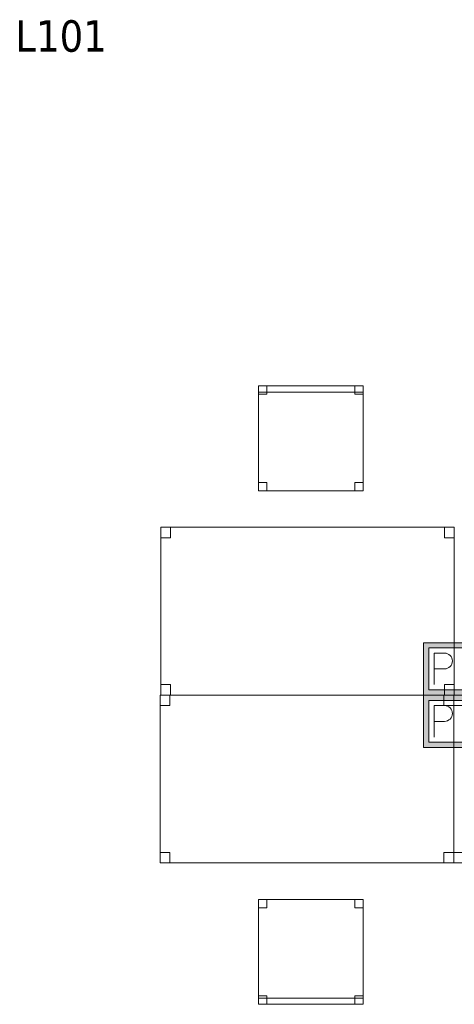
# Model space of a CAD drawing. Header units: metres. Extents: x 391.1 to 427.5, y 12.7 to 28.4.
# Tile 23 of 139: x 404.8 to 406.8, y 18.3 to 23. Entities that reach past the tile are written whole.
import ezdxf

# ---------------------------------------------------------------- set-up
doc = ezdxf.new("R2010")
doc.units = ezdxf.units.M
for name, color, linetype, lineweight in [('02_MOBILIARIO', 7, 'Continuous', 18), ('A-DETL-____-MBND', 7, 'Continuous', 18), ('E-ELEC-FIXT-IDEN', 7, 'Continuous', 30)]:
    doc.layers.add(name, color=color, linetype=linetype, lineweight=lineweight)
doc.styles.add('Tahoma_3', font='tahoma.ttf', dxfattribs={"height": 0.15})

# ---------------------------------------------------------------- blocks, each defined once
blk = doc.blocks.new('Family - Taula 140X80_P1-154560-04_ELEC_P1')
at = {"layer": 'A-DETL-____-MBND', "color": 253, "true_color": 0xaaaaaa}
for p, q in [((0, 0.8001), (1.4, 0.8001)), ((0, 0), (0, 0.8001)), ((1.4, 0.8001), (0, 0.8001)), ((0, 0.8001), (0, 0)), ((0, 0.8001), (0.0464, 0.8001)), ((0, 0.7501), (0, 0.8001)), ((0.0464, 0.8001), (0, 0.8001)), ((0, 0.8001), (0, 0.7501)), ((0.0464, 0.8001), (0.0464, 0.7501)), ((0.0464, 0.7501), (0.0464, 0.8001)), ((1.3536, 0.8001), (1.4, 0.8001)), ((1.3536, 0.7501), (1.3536, 0.8001)), ((1.4, 0.8001), (1.3536, 0.8001)), ((1.3536, 0.8001), (1.3536, 0.7501)), ((1.4, 0.8001), (1.4, 0)), ((1.4, 0), (1.4, 0.8001)), ((1.4, 0.8001), (1.4, 0.7501)), ((1.4, 0.7501), (1.4, 0.8001)), ((0.0464, 0.7501), (0, 0.7501)), ((0, 0.7501), (0.0464, 0.7501)), ((1.4, 0.7501), (1.3536, 0.7501)), ((1.3536, 0.7501), (1.4, 0.7501)), ((0, 0.05), (0.0464, 0.05)), ((0, 0), (0, 0.05)), ((0.0464, 0.05), (0, 0.05)), ((0, 0.05), (0, 0)), ((0.0464, 0.05), (0.0464, 0)), ((0.0464, 0), (0.0464, 0.05)), ((1.3536, 0.05), (1.4, 0.05)), ((1.3536, 0), (1.3536, 0.05)), ((1.4, 0.05), (1.3536, 0.05)), ((1.3536, 0.05), (1.3536, 0)), ((1.4, 0.05), (1.4, 0)), ((1.4, 0), (1.4, 0.05)), ((0, 0), (1.4, 0)), ((0.0464, 0), (0, 0)), ((0, 0), (0.0464, 0)), ((1.4, 0), (1.3536, 0)), ((1.3536, 0), (1.4, 0)), ((1.4, 0), (0, 0))]:
    blk.add_line(p, q, dxfattribs=at)
blk = doc.blocks.new('Family - Taula 140X80_P1-154629-04_ELEC_P1')
at = {"layer": 'A-DETL-____-MBND', "color": 253, "true_color": 0xaaaaaa}
for p, q in [((0, 0.8001), (0.0464, 0.8001)), ((0, 0.7501), (0, 0.8001)), ((0.0464, 0.8001), (0, 0.8001)), ((0, 0.8001), (0, 0.7501)), ((0, 0.8001), (1.4, 0.8001)), ((0, 0), (0, 0.8001)), ((1.4, 0.8001), (0, 0.8001)), ((0, 0.8001), (0, 0)), ((0.0464, 0.8001), (0.0464, 0.7501)), ((0.0464, 0.7501), (0.0464, 0.8001)), ((1.3536, 0.8001), (1.4, 0.8001)), ((1.3536, 0.7501), (1.3536, 0.8001)), ((1.4, 0.8001), (1.3536, 0.8001)), ((1.3536, 0.8001), (1.3536, 0.7501)), ((1.4, 0.8001), (1.4, 0.7501)), ((1.4, 0.7501), (1.4, 0.8001)), ((1.4, 0.8001), (1.4, 0)), ((1.4, 0), (1.4, 0.8001)), ((0.0464, 0.7501), (0, 0.7501)), ((0, 0.7501), (0.0464, 0.7501)), ((1.4, 0.7501), (1.3536, 0.7501)), ((1.3536, 0.7501), (1.4, 0.7501)), ((0, 0.05), (0.0464, 0.05)), ((0, 0), (0, 0.05)), ((0.0464, 0.05), (0, 0.05)), ((0, 0.05), (0, 0)), ((0.0464, 0.05), (0.0464, 0)), ((0.0464, 0), (0.0464, 0.05)), ((1.3536, 0.05), (1.4, 0.05)), ((1.3536, 0), (1.3536, 0.05)), ((1.4, 0.05), (1.3536, 0.05)), ((1.3536, 0.05), (1.3536, 0)), ((1.4, 0.05), (1.4, 0)), ((1.4, 0), (1.4, 0.05)), ((0, 0), (0.0464, 0)), ((1.4, 0), (0, 0)), ((0, 0), (1.4, 0)), ((1.4, 0), (1.3536, 0)), ((1.3536, 0), (1.4, 0)), ((0.0464, 0), (0, 0))]:
    blk.add_line(p, q, dxfattribs=at)
blk = doc.blocks.new('Family - Cadira d_Oficina_P1-154707-04_ELEC_P1')
at = {"layer": 'A-DETL-____-MBND', "color": 253, "true_color": 0xaaaaaa}
for p, q in [((0, 0.47), (0, 0.5)), ((0, 0.5), (0.5, 0.5)), ((0.5, 0.5), (0, 0.5)), ((0, 0.5), (0, 0.47)), ((0, 0.46), (0, 0.5)), ((0, 0.5), (0.04, 0.5)), ((0.04, 0.5), (0, 0.5)), ((0, 0.5), (0, 0.46)), ((0, 0), (0, 0.5)), ((0, 0.5), (0.5, 0.5)), ((0.5, 0.5), (0, 0.5)), ((0, 0.5), (0, 0)), ((0.5, 0.47), (0, 0.47)), ((0, 0.47), (0.5, 0.47)), ((0.04, 0.5), (0.04, 0.46)), ((0.04, 0.46), (0.04, 0.5)), ((0.46, 0.46), (0.46, 0.5)), ((0.46, 0.5), (0.5, 0.5)), ((0.5, 0.5), (0.46, 0.5)), ((0.46, 0.5), (0.46, 0.46)), ((0.5, 0.5), (0.5, 0.47)), ((0.5, 0.47), (0.5, 0.5)), ((0.5, 0.5), (0.5, 0.46)), ((0.5, 0.46), (0.5, 0.5)), ((0.5, 0.5), (0.5, 0)), ((0.5, 0), (0.5, 0.5)), ((0.04, 0.46), (0, 0.46)), ((0, 0.46), (0.04, 0.46)), ((0.5, 0.46), (0.46, 0.46)), ((0.46, 0.46), (0.5, 0.46)), ((0, 0), (0, 0.04)), ((0, 0.04), (0.04, 0.04)), ((0.04, 0.04), (0, 0.04)), ((0, 0.04), (0, 0)), ((0.04, 0), (0, 0)), ((0, 0), (0.04, 0)), ((0.5, 0), (0, 0)), ((0, 0), (0.5, 0)), ((0.04, 0.04), (0.04, 0)), ((0.04, 0), (0.04, 0.04)), ((0.46, 0), (0.46, 0.04)), ((0.46, 0.04), (0.5, 0.04)), ((0.5, 0.04), (0.46, 0.04)), ((0.46, 0.04), (0.46, 0)), ((0.5, 0), (0.46, 0)), ((0.46, 0), (0.5, 0)), ((0.5, 0.04), (0.5, 0)), ((0.5, 0), (0.5, 0.04))]:
    blk.add_line(p, q, dxfattribs=at)
blk = doc.blocks.new('Family - Taula 140X80_P1-154743-04_ELEC_P1')
at = {"layer": 'A-DETL-____-MBND', "color": 253, "true_color": 0xaaaaaa}
for p, q in [((0, 0.8001), (1.4, 0.8001)), ((0, 0), (0, 0.8001)), ((1.4, 0.8001), (0, 0.8001)), ((0, 0.8001), (0, 0)), ((0, 0.8001), (0.0464, 0.8001)), ((0, 0.7501), (0, 0.8001)), ((0.0464, 0.8001), (0, 0.8001)), ((0, 0.8001), (0, 0.7501)), ((0.0464, 0.8001), (0.0464, 0.7501)), ((0.0464, 0.7501), (0.0464, 0.8001)), ((1.3536, 0.8001), (1.4, 0.8001)), ((1.3536, 0.7501), (1.3536, 0.8001)), ((1.4, 0.8001), (1.3536, 0.8001)), ((1.3536, 0.8001), (1.3536, 0.7501)), ((1.4, 0.8001), (1.4, 0.7501)), ((1.4, 0.7501), (1.4, 0.8001)), ((1.4, 0.8001), (1.4, 0)), ((1.4, 0), (1.4, 0.8001)), ((0.0464, 0.7501), (0, 0.7501)), ((0, 0.7501), (0.0464, 0.7501)), ((1.4, 0.7501), (1.3536, 0.7501)), ((1.3536, 0.7501), (1.4, 0.7501)), ((0, 0.05), (0.0464, 0.05)), ((0, 0), (0, 0.05)), ((0.0464, 0.05), (0, 0.05)), ((0, 0.05), (0, 0)), ((0.0464, 0.05), (0.0464, 0)), ((0.0464, 0), (0.0464, 0.05)), ((1.3536, 0.05), (1.4, 0.05)), ((1.3536, 0), (1.3536, 0.05)), ((1.4, 0.05), (1.3536, 0.05)), ((1.3536, 0.05), (1.3536, 0)), ((1.4, 0.05), (1.4, 0)), ((1.4, 0), (1.4, 0.05)), ((0, 0), (1.4, 0)), ((0.0464, 0), (0, 0)), ((0, 0), (0.0464, 0)), ((1.4, 0), (1.3536, 0)), ((1.3536, 0), (1.4, 0)), ((1.4, 0), (0, 0))]:
    blk.add_line(p, q, dxfattribs=at)
blk = doc.blocks.new('Family - Cadira d_Oficina_P1-155061-04_ELEC_P1')
at = {"layer": 'A-DETL-____-MBND', "color": 253, "true_color": 0xaaaaaa}
for p, q in [((0, 0.46), (0, 0.5)), ((0, 0.5), (0.04, 0.5)), ((0.04, 0.5), (0, 0.5)), ((0, 0.5), (0, 0.46)), ((0, 0.5), (0.5, 0.5)), ((0, 0), (0, 0.5)), ((0.5, 0.5), (0, 0.5)), ((0, 0.5), (0, 0)), ((0.04, 0.5), (0.04, 0.46)), ((0.04, 0.46), (0.04, 0.5)), ((0.46, 0.46), (0.46, 0.5)), ((0.46, 0.5), (0.5, 0.5)), ((0.5, 0.5), (0.46, 0.5)), ((0.46, 0.5), (0.46, 0.46)), ((0.5, 0.5), (0.5, 0)), ((0.5, 0), (0.5, 0.5)), ((0.5, 0.5), (0.5, 0.46)), ((0.5, 0.46), (0.5, 0.5)), ((0.04, 0.46), (0, 0.46)), ((0, 0.46), (0.04, 0.46)), ((0.5, 0.46), (0.46, 0.46)), ((0.46, 0.46), (0.5, 0.46)), ((0, 0), (0, 0.04)), ((0, 0.04), (0.04, 0.04)), ((0.04, 0.04), (0, 0.04)), ((0, 0.04), (0, 0)), ((0, 0), (0, 0.03)), ((0, 0.03), (0.5, 0.03)), ((0.5, 0.03), (0, 0.03)), ((0, 0.03), (0, 0)), ((0.04, 0), (0, 0)), ((0, 0), (0.04, 0)), ((0.5, 0), (0, 0)), ((0, 0), (0.5, 0)), ((0.5, 0), (0, 0)), ((0, 0), (0.5, 0)), ((0.04, 0.04), (0.04, 0)), ((0.04, 0), (0.04, 0.04)), ((0.46, 0), (0.46, 0.04)), ((0.46, 0.04), (0.5, 0.04)), ((0.5, 0.04), (0.46, 0.04)), ((0.46, 0.04), (0.46, 0)), ((0.5, 0), (0.46, 0)), ((0.5, 0.04), (0.5, 0)), ((0.5, 0), (0.5, 0.04)), ((0.5, 0.03), (0.5, 0)), ((0.5, 0), (0.5, 0.03)), ((0.46, 0), (0.5, 0))]:
    blk.add_line(p, q, dxfattribs=at)
blk = doc.blocks.new('LONDR55-XX_ZZ-ARQ-CAA-M3D-Londres55_ifc-1-04_ELEC_P1')
at = {"layer": '02_MOBILIARIO', "color": 253, "lineweight": 18, "true_color": 0xaaaaaa}
for name, p in [('Family - Cadira d_Oficina_P1-154707-04_ELEC_P1', (405.8939, 20.7827)), ('Family - Taula 140X80_P1-154629-04_ELEC_P1', (405.428, 19.8087)), ('Family - Taula 140X80_P1-154560-04_ELEC_P1', (405.4257, 19.0087)), ('Family - Taula 140X80_P1-154743-04_ELEC_P1', (406.8269, 19.0087)), ('Family - Cadira d_Oficina_P1-155061-04_ELEC_P1', (405.8939, 18.3347))]:
    blk.add_blockref(name, p, dxfattribs=at)
blk = doc.blocks.new('ZYR_05_02_05 PT 4COL Terra - 07 PT Terra _4SC-2SAI-2VD_-903816-04_ELEC_P1')
at = {"layer": 'A-DETL-____-MBND', "true_color": 0x3c0aff}
h = blk.add_hatch(color=180, dxfattribs=at)
h.paths.add_polyline_path([(-0.7316, -0.125), (-0.1316, -0.125), (-0.1316, 0.125), (-0.7316, 0.125)])
h.paths.add_polyline_path([(-0.7066, -0.1), (-0.7066, 0.1), (-0.1566, 0.1), (-0.1566, -0.1)])
at = {"layer": 'A-DETL-____-MBND', "color": 180, "true_color": 0x3c0aff}
for p, q in [((-0.1316, 0.125), (-0.7316, 0.125)), ((-0.7316, 0.125), (-0.7316, -0.125)), ((-0.7316, 0.125), (-0.1316, 0.125)), ((-0.7316, 0.125), (-0.7316, -0.125)), ((-0.7066, -0.1), (-0.7066, 0.1)), ((-0.7066, 0.1), (-0.1566, 0.1)), ((-0.7066, 0.1), (-0.1566, 0.1)), ((-0.7066, -0.1), (-0.7066, 0.1)), ((-0.5316, 0.1), (-0.5316, -0.1)), ((-0.1566, 0.1), (-0.1566, -0.1)), ((-0.1566, 0.1), (-0.1566, -0.1)), ((-0.1316, -0.125), (-0.1316, 0.125)), ((-0.1316, 0.125), (-0.1316, -0.125)), ((-0.6816, 0.075), (-0.6316, 0.0754)), ((-0.6816, 0.075), (-0.6816, -0.075)), ((-0.4691, 0.075), (-0.4691, 0)), ((-0.3941, 0.075), (-0.3941, -0.075)), ((-0.2941, 0.075), (-0.3691, 0.075)), ((-0.3691, 0.075), (-0.3691, -0.075)), ((-0.2941, -0.075), (-0.2941, 0.075)), ((-0.2691, 0.075), (-0.1941, 0.075)), ((-0.1941, 0.075), (-0.1941, -0.075)), ((-0.6816, 0), (-0.6316, 0)), ((-0.4691, 0), (-0.3941, 0)), ((-0.3691, -0.075), (-0.2941, -0.075)), ((-0.7316, -0.125), (-0.1316, -0.125)), ((-0.1316, -0.125), (-0.7316, -0.125)), ((-0.1566, -0.1), (-0.7066, -0.1)), ((-0.1566, -0.1), (-0.7066, -0.1))]:
    blk.add_line(p, q, dxfattribs=at)
blk.add_arc((-0.6316, 0.0377), 0.0377, 270, 90, dxfattribs=at)

msp = doc.modelspace()

# ---------------------------------------------------------------- block references
at = {"lineweight": 5}
msp.add_blockref('LONDR55-XX_ZZ-ARQ-CAA-M3D-Londres55_ifc-1-04_ELEC_P1', (0, 0), dxfattribs=at)
at = {"layer": 'A-DETL-____-MBND', "color": 180, "true_color": 0x3c0aff}
for p in [(407.4133, 19.9337), (407.4133, 19.6837)]:
    msp.add_blockref('ZYR_05_02_05 PT 4COL Terra - 07 PT Terra _4SC-2SAI-2VD_-903816-04_ELEC_P1', p, dxfattribs=at)

# ---------------------------------------------------------------- next in the draw order: texts
at = {"layer": 'E-ELEC-FIXT-IDEN', "insert": (404.7346, 23.0261), "char_height": 0.15, "width": 0.517088, "attachment_point": 1, "style": 'Tahoma_3', "bg_fill": 3, "box_fill_scale": 1.25, "bg_fill_color": 256, "bg_fill_true_color": 13158600, "bg_fill_transparency": 0}
msp.add_mtext('L101', dxfattribs=at)

doc.saveas('drawing.dxf')
